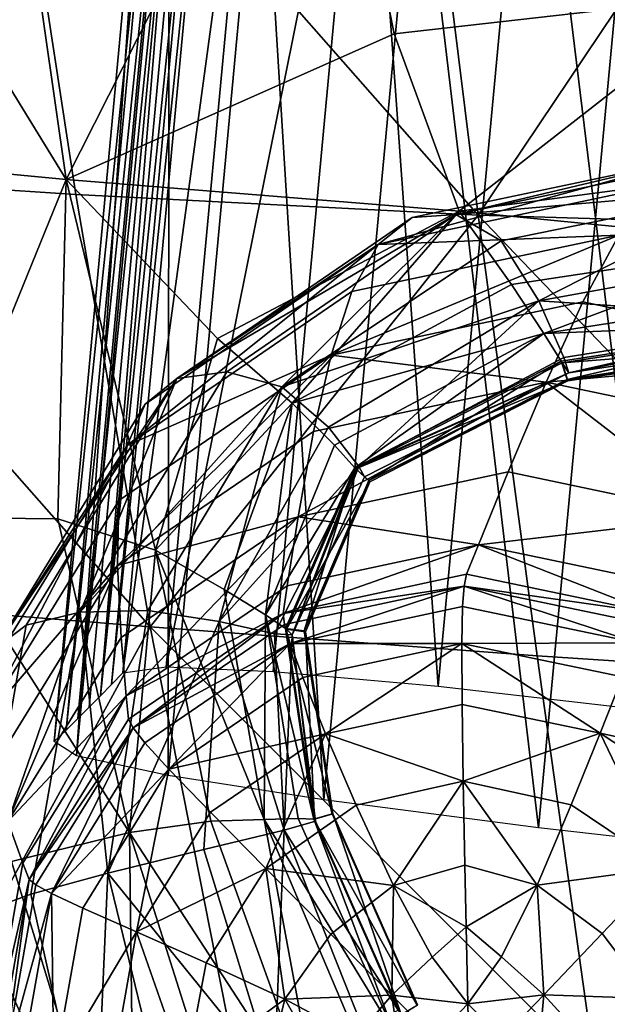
# Model space of a CAD drawing. Header units: millimetres. Extents: x -312 to 313, y -340 to 267.
# Tile 6 of 73: x -280 to -265, y -196 to -171. Entities that reach past the tile are written whole.
import ezdxf

# ---------------------------------------------------------------- set-up
doc = ezdxf.new("R2010")
doc.units = ezdxf.units.MM
doc.layers.add('Default', color=7, linetype='Continuous', true_color=0x000000)

msp = doc.modelspace()

# ---------------------------------------------------------------- linework, layer by layer
at = {"layer": 'Default', "color": 18, "true_color": 0x000000}
for points in [[(-287.382, -174.741, 680.151), (-279.033, -175.284, 679.368), (-281.118, -161.725, 679.309)], [(-268.726, -175.812, 677.901), (-270.413, -162.176, 677.564), (-281.118, -161.725, 679.309)], [(-268.726, -175.812, 677.901), (-281.118, -161.725, 679.309), (-279.033, -175.284, 679.368)], [(-279.286, -174.904, 658.354), (-281.007, -162.914, 659.059), (-272.714, -161.892, 656.569)], [(-279.286, -174.904, 658.354), (-272.714, -161.892, 656.569), (-270.876, -171.167, 656.03)], [(-277.828, -187.56, 431.767), (-276.721, -187.402, 437.274), (-274.341, -161.877, 435.977)], [(-277.828, -187.56, 431.767), (-274.341, -161.877, 435.977), (-275.448, -162.034, 430.469)], [(-276.721, -187.402, 437.274), (-271.6, -161.994, 439.999), (-274.341, -161.877, 435.977)], [(-262.119, -170.166, 654.902), (-270.876, -171.167, 656.03), (-272.714, -161.892, 656.569)], [(-278.118, -187.853, 425.529), (-275.448, -162.034, 430.469), (-275.738, -162.327, 424.231)], [(-278.118, -187.853, 425.529), (-277.828, -187.56, 431.767), (-275.448, -162.034, 430.469)], [(-276.721, -187.402, 437.274), (-273.98, -187.519, 441.297), (-271.6, -161.994, 439.999)], [(-269.749, -187.902, 443.694), (-271.6, -161.994, 439.999), (-273.98, -187.519, 441.297)], [(-269.749, -187.902, 443.694), (-267.368, -162.377, 442.397), (-271.6, -161.994, 439.999)], [(-278.407, -188.146, 419.311), (-278.118, -187.853, 425.529), (-275.738, -162.327, 424.231)], [(-278.407, -188.146, 419.311), (-275.738, -162.327, 424.231), (-276.027, -162.62, 418.013)], [(-268.726, -175.812, 677.901), (-259.742, -162.42, 675.447), (-270.413, -162.176, 677.564)], [(-264.167, -188.54, 444.324), (-267.368, -162.377, 442.397), (-269.749, -187.902, 443.694)], [(-268.726, -175.812, 677.901), (-258.463, -176.125, 676.013), (-259.742, -162.42, 675.447)], [(-264.167, -188.54, 444.324), (-261.787, -163.015, 443.025), (-267.368, -162.377, 442.397)], [(-276.34, -163.172, 411.819), (-278.407, -188.146, 419.311), (-276.027, -162.62, 418.013)], [(-279.286, -174.904, 658.354), (-286.61, -162.952, 662.482), (-281.007, -162.914, 659.059)], [(-279.286, -174.904, 658.354), (-284.569, -174.391, 662.537), (-286.61, -162.952, 662.482)], [(-278.985, -188.731, 406.896), (-278.696, -188.438, 413.103), (-276.34, -163.172, 411.819)], [(-278.985, -188.731, 406.896), (-276.34, -163.172, 411.819), (-276.604, -163.206, 405.598)], [(-276.34, -163.172, 411.819), (-278.696, -188.438, 413.103), (-278.407, -188.146, 419.311)], [(-279.28, -189.023, 400.35), (-276.604, -163.206, 405.598), (-276.9, -163.498, 399.052)], [(-279.28, -189.023, 400.35), (-278.985, -188.731, 406.896), (-276.604, -163.206, 405.598)], [(-279.592, -189.317, 393.126), (-279.28, -189.023, 400.35), (-276.9, -163.498, 399.052)], [(-279.592, -189.317, 393.126), (-276.9, -163.498, 399.052), (-277.211, -163.792, 391.828)], [(-279.021, -189.682, 386.565), (-279.592, -189.317, 393.126), (-277.211, -163.792, 391.828)], [(-279.021, -189.682, 386.565), (-277.211, -163.792, 391.828), (-276.641, -164.156, 385.267)], [(-276.671, -190.188, 382.006), (-279.021, -189.682, 386.565), (-276.641, -164.156, 385.267)], [(-276.671, -190.188, 382.006), (-276.641, -164.156, 385.267), (-274.291, -164.662, 380.708)], [(-272.677, -190.812, 379.273), (-276.671, -190.188, 382.006), (-274.291, -164.662, 380.708)], [(-272.677, -190.812, 379.273), (-274.291, -164.662, 380.708), (-270.297, -165.287, 377.976)], [(-267.176, -191.53, 378.193), (-272.677, -190.812, 379.273), (-270.297, -165.287, 377.976)], [(-267.176, -191.53, 378.193), (-270.297, -165.287, 377.976), (-264.796, -166.005, 376.895)], [(-261.594, -192.168, 378.822), (-267.176, -191.53, 378.193), (-264.796, -166.005, 376.895)], [(-262.119, -170.166, 654.902), (-269.207, -175.715, 653.618), (-270.876, -171.167, 656.03)], [(-262.119, -170.166, 654.902), (-261.304, -174.658, 653.035), (-269.207, -175.715, 653.618)], [(-279.286, -174.904, 658.354), (-270.876, -171.167, 656.03), (-269.207, -175.715, 653.618)], [(-279.286, -174.904, 658.354), (-282.815, -183.573, 662.536), (-284.569, -174.391, 662.537)], [(-263.27, -174.366, 395.031), (-264.197, -175.068, 342.362), (-271.287, -176.565, 342.573)], [(-263.27, -174.366, 395.031), (-271.287, -176.565, 342.573), (-270.419, -175.872, 395.242)], [(-263.27, -174.366, 395.031), (-270.419, -175.872, 395.242), (-269.295, -175.801, 447.902)], [(-263.27, -174.366, 395.031), (-269.295, -175.801, 447.902), (-262.334, -174.337, 447.696)], [(-261.462, -175.116, 501.9), (-262.334, -174.337, 447.696), (-269.295, -175.801, 447.902)], [(-287.382, -174.741, 680.151), (-277.135, -186.374, 679.483), (-279.033, -175.284, 679.368)], [(-287.382, -174.741, 680.151), (-285.205, -185.722, 680.07), (-277.135, -186.374, 679.483)], [(-260.867, -176.529, 649.104), (-269.207, -175.715, 653.618), (-261.304, -174.658, 653.035)], [(-279.286, -174.904, 658.354), (-279.498, -183.603, 658.644), (-282.815, -183.573, 662.536)], [(-279.286, -174.904, 658.354), (-276.991, -184.41, 654.492), (-279.498, -183.603, 658.644)], [(-279.286, -174.904, 658.354), (-275.402, -178.982, 654.236), (-276.991, -184.41, 654.492)], [(-279.286, -174.904, 658.354), (-269.207, -175.715, 653.618), (-275.402, -178.982, 654.236)], [(-268.726, -175.812, 677.901), (-279.033, -175.284, 679.368), (-277.135, -186.374, 679.483)], [(-265.12, -176.329, 285.778), (-271.287, -176.565, 342.573), (-264.197, -175.068, 342.362)], [(-261.462, -175.116, 501.9), (-269.295, -175.801, 447.902), (-268.137, -176.472, 502.092)], [(-261.462, -175.116, 501.9), (-268.137, -176.472, 502.092), (-267.169, -178.011, 559.356)], [(-261.462, -175.116, 501.9), (-267.169, -178.011, 559.356), (-260.724, -176.843, 559.186)], [(-276.447, -180.009, 395.446), (-269.295, -175.801, 447.902), (-270.419, -175.872, 395.242)], [(-276.447, -180.009, 395.446), (-275.164, -179.831, 448.1), (-269.295, -175.801, 447.902)], [(-273.491, -180.64, 649.391), (-275.402, -178.982, 654.236), (-269.207, -175.715, 653.618)], [(-273.756, -180.217, 502.276), (-269.295, -175.801, 447.902), (-275.164, -179.831, 448.1)], [(-273.756, -180.217, 502.276), (-268.137, -176.472, 502.092), (-269.295, -175.801, 447.902)], [(-273.491, -180.64, 649.391), (-269.207, -175.715, 653.618), (-267.874, -177.592, 649.251)], [(-260.867, -176.529, 649.104), (-267.874, -177.592, 649.251), (-269.207, -175.715, 653.618)], [(-268.726, -175.812, 677.901), (-277.135, -186.374, 679.483), (-267.208, -187.123, 678.245)], [(-276.447, -180.009, 395.446), (-270.419, -175.872, 395.242), (-271.287, -176.565, 342.573)], [(-268.726, -175.812, 677.901), (-267.208, -187.123, 678.245), (-257.297, -187.774, 676.56)], [(-268.726, -175.812, 677.901), (-257.297, -187.774, 676.56), (-258.463, -176.125, 676.013)], [(-277.723, -181.727, 286.174), (-277.263, -180.663, 342.775), (-271.287, -176.565, 342.573)], [(-277.723, -181.727, 286.174), (-271.287, -176.565, 342.573), (-271.959, -177.776, 285.98)], [(-276.447, -180.009, 395.446), (-271.287, -176.565, 342.573), (-277.263, -180.663, 342.775)], [(-273.756, -180.217, 502.276), (-267.169, -178.011, 559.356), (-268.137, -176.472, 502.092)], [(-265.12, -176.329, 285.778), (-272.495, -179.409, 221.551), (-271.959, -177.776, 285.98)], [(-265.12, -176.329, 285.778), (-266.042, -178.038, 221.361), (-272.495, -179.409, 221.551)], [(-265.12, -176.329, 285.778), (-271.959, -177.776, 285.98), (-271.287, -176.565, 342.573)], [(-260.867, -176.529, 649.104), (-267.04, -178.854, 642.845), (-267.874, -177.592, 649.251)], [(-260.867, -176.529, 649.104), (-260.432, -177.819, 642.781), (-267.04, -178.854, 642.845)], [(-265.12, -176.329, 285.778), (-259.517, -179.427, 221.192), (-266.042, -178.038, 221.361)], [(-260.214, -178.466, 605.462), (-260.724, -176.843, 559.186), (-267.169, -178.011, 559.356)], [(-277.723, -181.727, 286.174), (-271.959, -177.776, 285.98), (-272.495, -179.409, 221.551)], [(-273.491, -180.64, 649.391), (-267.874, -177.592, 649.251), (-267.04, -178.854, 642.845)], [(-260.124, -178.568, 636.471), (-267.04, -178.854, 642.845), (-260.432, -177.819, 642.781)], [(-273.756, -180.217, 502.276), (-272.564, -181.257, 559.517), (-267.169, -178.011, 559.356)], [(-271.781, -182.266, 605.762), (-267.169, -178.011, 559.356), (-272.564, -181.257, 559.517)], [(-266.981, -180.095, 153.034), (-272.495, -179.409, 221.551), (-266.042, -178.038, 221.361)], [(-271.781, -182.266, 605.762), (-266.532, -179.47, 605.613), (-267.169, -178.011, 559.356)], [(-260.214, -178.466, 605.462), (-267.169, -178.011, 559.356), (-266.532, -179.47, 605.613)], [(-266.981, -180.095, 153.034), (-266.042, -178.038, 221.361), (-259.517, -179.427, 221.192)], [(-260.124, -178.568, 636.471), (-266.599, -179.563, 636.603), (-267.04, -178.854, 642.845)], [(-260.124, -178.568, 636.471), (-266.445, -180.027, 636.64), (-266.599, -179.563, 636.603)], [(-260.214, -178.466, 605.462), (-266.532, -179.47, 605.613), (-266.399, -179.861, 629.327)], [(-260.124, -178.568, 636.471), (-260.133, -179.056, 636.505), (-266.445, -180.027, 636.64)], [(-260.214, -178.466, 605.462), (-266.399, -179.861, 629.327), (-260.036, -178.892, 629.176)], [(-260.11, -178.609, 635.885), (-266.399, -179.861, 629.327), (-266.575, -179.603, 636.018)], [(-266.575, -179.603, 636.018), (-260.123, -179.096, 635.919), (-260.11, -178.609, 635.885)], [(-260.11, -178.609, 635.885), (-260.036, -178.892, 629.176), (-266.399, -179.861, 629.327)], [(-273.491, -180.64, 649.391), (-276.991, -184.41, 654.492), (-275.402, -178.982, 654.236)], [(-273.491, -180.64, 649.391), (-267.04, -178.854, 642.845), (-272.404, -181.714, 642.91)], [(-271.887, -182.294, 636.756), (-272.404, -181.714, 642.91), (-267.04, -178.854, 642.845)], [(-271.887, -182.294, 636.756), (-267.04, -178.854, 642.845), (-266.599, -179.563, 636.603)], [(-266.445, -180.027, 636.64), (-260.133, -179.056, 636.505), (-260.123, -179.096, 635.919)], [(-266.575, -179.603, 636.018), (-266.425, -180.067, 636.055), (-260.123, -179.096, 635.919)], [(-266.445, -180.027, 636.64), (-260.123, -179.096, 635.919), (-266.425, -180.067, 636.055)], [(-277.966, -184.803, 153.371), (-272.495, -179.409, 221.551), (-272.941, -181.365, 153.206)], [(-277.966, -184.803, 153.371), (-277.937, -183.134, 221.733), (-272.495, -179.409, 221.551)], [(-277.723, -181.727, 286.174), (-272.495, -179.409, 221.551), (-277.937, -183.134, 221.733)], [(-266.981, -180.095, 153.034), (-272.941, -181.365, 153.206), (-272.495, -179.409, 221.551)], [(-266.599, -179.563, 636.603), (-271.527, -182.624, 636.792), (-271.887, -182.294, 636.756)], [(-271.781, -182.266, 605.762), (-266.399, -179.861, 629.327), (-266.532, -179.47, 605.613)], [(-266.599, -179.563, 636.603), (-266.445, -180.027, 636.64), (-271.527, -182.624, 636.792)], [(-266.981, -180.095, 153.034), (-259.517, -179.427, 221.192), (-260.957, -181.369, 152.88)], [(-276.447, -180.009, 395.446), (-278.927, -185.998, 448.257), (-275.164, -179.831, 448.1)], [(-273.756, -180.217, 502.276), (-275.164, -179.831, 448.1), (-278.927, -185.998, 448.257)], [(-271.857, -182.325, 636.171), (-266.575, -179.603, 636.018), (-266.399, -179.861, 629.327)], [(-271.857, -182.325, 636.171), (-266.425, -180.067, 636.055), (-266.575, -179.603, 636.018)], [(-276.447, -180.009, 395.446), (-277.263, -180.663, 342.775), (-281.095, -186.922, 342.935)], [(-276.447, -180.009, 395.446), (-281.095, -186.922, 342.935), (-280.311, -186.332, 395.609)], [(-276.447, -180.009, 395.446), (-280.311, -186.332, 395.609), (-278.927, -185.998, 448.257)], [(-266.981, -180.095, 153.034), (-267.956, -182.403, 84.718), (-273.335, -183.551, 84.868)], [(-266.981, -180.095, 153.034), (-273.335, -183.551, 84.868), (-272.941, -181.365, 153.206)], [(-271.857, -182.325, 636.171), (-266.399, -179.861, 629.327), (-271.635, -182.531, 629.489)], [(-271.857, -182.325, 636.171), (-271.501, -182.66, 636.207), (-266.425, -180.067, 636.055)], [(-271.781, -182.266, 605.762), (-271.635, -182.531, 629.489), (-266.399, -179.861, 629.327)], [(-271.527, -182.624, 636.792), (-266.445, -180.027, 636.64), (-266.425, -180.067, 636.055)], [(-271.527, -182.624, 636.792), (-266.425, -180.067, 636.055), (-271.501, -182.66, 636.207)], [(-266.981, -180.095, 153.034), (-262.52, -183.544, 84.584), (-267.956, -182.403, 84.718)], [(-266.981, -180.095, 153.034), (-260.957, -181.369, 152.88), (-262.52, -183.544, 84.584)], [(-273.756, -180.217, 502.276), (-278.927, -185.998, 448.257), (-277.193, -185.954, 502.422)], [(-273.756, -180.217, 502.276), (-277.193, -185.954, 502.422), (-275.36, -186.237, 559.644)], [(-273.756, -180.217, 502.276), (-275.36, -186.237, 559.644), (-272.564, -181.257, 559.517)], [(-277.723, -181.727, 286.174), (-281.095, -186.922, 342.935), (-277.263, -180.663, 342.775)], [(-273.491, -180.64, 649.391), (-275.238, -185.421, 649.48), (-276.991, -184.41, 654.492)], [(-273.491, -180.64, 649.391), (-274.177, -186.066, 643.006), (-275.238, -185.421, 649.48)], [(-273.491, -180.64, 649.391), (-272.404, -181.714, 642.91), (-274.177, -186.066, 643.006)], [(-277.966, -184.803, 153.371), (-272.941, -181.365, 153.206), (-273.335, -183.551, 84.868)], [(-271.781, -182.266, 605.762), (-272.564, -181.257, 559.517), (-275.36, -186.237, 559.644)], [(-277.723, -181.727, 286.174), (-277.937, -183.134, 221.733), (-281.425, -188.813, 221.877)], [(-277.723, -181.727, 286.174), (-281.425, -188.813, 221.877), (-281.419, -187.754, 286.329)], [(-277.723, -181.727, 286.174), (-281.419, -187.754, 286.329), (-281.095, -186.922, 342.935)], [(-271.887, -182.294, 636.756), (-274.177, -186.066, 643.006), (-272.404, -181.714, 642.91)], [(-271.781, -182.266, 605.762), (-275.36, -186.237, 559.644), (-273.946, -186.552, 605.883)], [(-271.887, -182.294, 636.756), (-273.665, -186.419, 636.912), (-274.177, -186.066, 643.006)], [(-271.781, -182.266, 605.762), (-273.946, -186.552, 605.883), (-273.491, -186.585, 629.637)], [(-271.887, -182.294, 636.756), (-273.18, -186.482, 636.936), (-273.665, -186.419, 636.912)], [(-271.857, -182.325, 636.171), (-273.491, -186.585, 629.637), (-273.638, -186.44, 636.325)], [(-273.638, -186.44, 636.325), (-271.501, -182.66, 636.207), (-271.857, -182.325, 636.171)], [(-271.781, -182.266, 605.762), (-273.491, -186.585, 629.637), (-271.635, -182.531, 629.489)], [(-271.857, -182.325, 636.171), (-271.635, -182.531, 629.489), (-273.491, -186.585, 629.637)], [(-271.887, -182.294, 636.756), (-271.527, -182.624, 636.792), (-273.18, -186.482, 636.936)], [(-268.719, -184.275, 32.548), (-273.335, -183.551, 84.868), (-267.956, -182.403, 84.718)], [(-273.18, -186.482, 636.936), (-271.527, -182.624, 636.792), (-271.501, -182.66, 636.207)], [(-268.719, -184.275, 32.548), (-267.956, -182.403, 84.718), (-262.52, -183.544, 84.584)], [(-273.638, -186.44, 636.325), (-273.153, -186.502, 636.35), (-271.501, -182.66, 636.207)], [(-273.18, -186.482, 636.936), (-271.501, -182.66, 636.207), (-273.153, -186.502, 636.35)], [(-277.966, -184.803, 153.371), (-281.425, -188.813, 221.877), (-277.937, -183.134, 221.733)], [(-277.657, -191.651, 658.626), (-280.687, -192.394, 662.426), (-282.815, -183.573, 662.536)], [(-277.657, -191.651, 658.626), (-282.815, -183.573, 662.536), (-279.498, -183.603, 658.644)], [(-277.657, -191.651, 658.626), (-279.498, -183.603, 658.644), (-276.991, -184.41, 654.492)], [(-277.966, -184.803, 153.371), (-273.335, -183.551, 84.868), (-277.871, -186.653, 85.011)], [(-277.747, -188.145, 32.804), (-277.871, -186.653, 85.011), (-273.335, -183.551, 84.868)], [(-277.747, -188.145, 32.804), (-273.335, -183.551, 84.868), (-273.616, -185.322, 32.679)], [(-268.719, -184.275, 32.548), (-273.616, -185.322, 32.679), (-273.335, -183.551, 84.868)], [(-268.719, -184.275, 32.548), (-262.52, -183.544, 84.584), (-263.768, -185.309, 32.432)], [(-268.719, -184.275, 32.548), (-269.022, -185.027, 12.661), (-273.723, -186.033, 12.784)], [(-268.719, -184.275, 32.548), (-273.723, -186.033, 12.784), (-273.616, -185.322, 32.679)], [(-268.719, -184.275, 32.548), (-264.271, -186.017, 12.55), (-269.022, -185.027, 12.661)], [(-268.719, -184.275, 32.548), (-263.768, -185.309, 32.432), (-264.271, -186.017, 12.55)], [(-277.657, -191.651, 658.626), (-276.991, -184.41, 654.492), (-275.572, -191.363, 654.514)], [(-274.21, -191.316, 649.521), (-276.991, -184.41, 654.492), (-275.238, -185.421, 649.48)], [(-274.21, -191.316, 649.521), (-275.572, -191.363, 654.514), (-276.991, -184.41, 654.492)], [(-277.966, -184.803, 153.371), (-281.188, -190.039, 153.502), (-281.425, -188.813, 221.877)], [(-277.966, -184.803, 153.371), (-280.779, -191.37, 85.124), (-281.188, -190.039, 153.502)], [(-277.966, -184.803, 153.371), (-277.871, -186.653, 85.011), (-280.779, -191.37, 85.124)], [(-269.085, -185.33, 9.299), (-273.723, -186.033, 12.784), (-269.022, -185.027, 12.661)], [(-269.085, -185.33, 9.299), (-269.022, -185.027, 12.661), (-264.271, -186.017, 12.55)], [(-277.747, -188.145, 32.804), (-273.616, -185.322, 32.679), (-273.723, -186.033, 12.784)], [(-269.085, -185.33, 9.299), (-273.689, -186.316, 9.42), (-273.723, -186.033, 12.784)], [(-269.085, -185.33, 9.299), (-273.545, -186.804, 6.826), (-273.689, -186.316, 9.42)], [(-269.085, -185.33, 9.299), (-269.127, -185.857, 6.711), (-273.545, -186.804, 6.826)], [(-269.085, -185.33, 9.299), (-264.66, -186.787, 6.606), (-269.127, -185.857, 6.711)], [(-269.085, -185.33, 9.299), (-264.433, -186.299, 9.191), (-264.66, -186.787, 6.606)], [(-269.085, -185.33, 9.299), (-264.271, -186.017, 12.55), (-264.433, -186.299, 9.191)], [(-274.21, -191.316, 649.521), (-275.238, -185.421, 649.48), (-274.177, -186.066, 643.006)], [(-282.627, -196.426, 679.988), (-277.135, -186.374, 679.483), (-285.205, -185.722, 680.07)], [(-269.145, -186.805, 4.68), (-273.545, -186.804, 6.826), (-269.127, -185.857, 6.711)], [(-269.145, -186.805, 4.68), (-269.127, -185.857, 6.711), (-264.66, -186.787, 6.606)], [(-281.608, -193.753, 395.708), (-280.191, -193.237, 448.354), (-278.927, -185.998, 448.257)], [(-281.608, -193.753, 395.708), (-278.927, -185.998, 448.257), (-280.311, -186.332, 395.609)], [(-278.212, -192.692, 502.512), (-278.927, -185.998, 448.257), (-280.191, -193.237, 448.354)], [(-278.212, -192.692, 502.512), (-277.193, -185.954, 502.422), (-278.927, -185.998, 448.257)], [(-278.212, -192.692, 502.512), (-275.36, -186.237, 559.644), (-277.193, -185.954, 502.422)], [(-277.747, -188.145, 32.804), (-273.723, -186.033, 12.784), (-277.687, -188.741, 12.901)], [(-277.571, -188.968, 9.534), (-277.687, -188.741, 12.901), (-273.723, -186.033, 12.784)], [(-277.571, -188.968, 9.534), (-273.723, -186.033, 12.784), (-273.689, -186.316, 9.42)], [(-274.21, -191.316, 649.521), (-274.177, -186.066, 643.006), (-273.342, -191.296, 643.075)], [(-272.937, -191.311, 637.002), (-273.342, -191.296, 643.075), (-274.177, -186.066, 643.006)], [(-272.937, -191.311, 637.002), (-274.177, -186.066, 643.006), (-273.665, -186.419, 636.912)], [(-282.627, -196.426, 679.988), (-275.027, -197.026, 679.559), (-277.135, -186.374, 679.483)], [(-281.608, -193.753, 395.708), (-280.311, -186.332, 395.609), (-281.095, -186.922, 342.935)], [(-278.212, -192.692, 502.512), (-275.756, -192.089, 559.722), (-275.36, -186.237, 559.644)], [(-277.571, -188.968, 9.534), (-273.689, -186.316, 9.42), (-273.545, -186.804, 6.826)], [(-265.718, -197.803, 678.518), (-277.135, -186.374, 679.483), (-275.027, -197.026, 679.559)], [(-265.718, -197.803, 678.518), (-267.208, -187.123, 678.245), (-277.135, -186.374, 679.483)], [(-273.693, -191.594, 605.954), (-275.36, -186.237, 559.644), (-275.756, -192.089, 559.722)], [(-273.693, -191.594, 605.954), (-273.946, -186.552, 605.883), (-275.36, -186.237, 559.644)], [(-273.665, -186.419, 636.912), (-273.18, -186.482, 636.936), (-272.467, -191.174, 637.015)], [(-273.665, -186.419, 636.912), (-272.467, -191.174, 637.015), (-272.937, -191.311, 637.002)], [(-277.747, -188.145, 32.804), (-280.779, -191.37, 85.124), (-277.871, -186.653, 85.011)], [(-273.693, -191.594, 605.954), (-273.491, -186.585, 629.637), (-273.946, -186.552, 605.883)], [(-273.693, -191.594, 605.954), (-272.896, -191.365, 629.719), (-273.491, -186.585, 629.637)], [(-272.919, -191.313, 636.415), (-273.638, -186.44, 636.325), (-273.491, -186.585, 629.637)], [(-272.919, -191.313, 636.415), (-273.153, -186.502, 636.35), (-273.638, -186.44, 636.325)], [(-272.919, -191.313, 636.415), (-273.491, -186.585, 629.637), (-272.896, -191.365, 629.719)], [(-272.467, -191.174, 637.015), (-273.18, -186.482, 636.936), (-273.153, -186.502, 636.35)], [(-272.919, -191.313, 636.415), (-272.449, -191.177, 636.428), (-273.153, -186.502, 636.35)], [(-272.467, -191.174, 637.015), (-273.153, -186.502, 636.35), (-272.449, -191.177, 636.428)], [(-277.571, -188.968, 9.534), (-273.545, -186.804, 6.826), (-277.271, -189.348, 6.936)], [(-276.655, -190.024, 4.889), (-277.271, -189.348, 6.936), (-273.545, -186.804, 6.826)], [(-276.655, -190.024, 4.889), (-273.545, -186.804, 6.826), (-273.22, -187.677, 4.788)], [(-269.145, -186.805, 4.68), (-273.22, -187.677, 4.788), (-273.545, -186.804, 6.826)], [(-269.145, -186.805, 4.68), (-272.637, -189.12, 3.088), (-273.22, -187.677, 4.788)], [(-269.145, -186.805, 4.68), (-269.138, -188.37, 2.997), (-272.637, -189.12, 3.088)], [(-269.145, -186.805, 4.68), (-264.66, -186.787, 6.606), (-265.026, -187.662, 4.585)], [(-269.145, -186.805, 4.68), (-265.026, -187.662, 4.585), (-265.6, -189.108, 2.915)], [(-269.145, -186.805, 4.68), (-265.6, -189.108, 2.915), (-269.138, -188.37, 2.997)], [(-265.718, -197.803, 678.518), (-257.297, -187.774, 676.56), (-267.208, -187.123, 678.245)], [(-276.655, -190.024, 4.889), (-273.22, -187.677, 4.788), (-272.637, -189.12, 3.088)], [(-261.471, -189.999, 4.513), (-265.6, -189.108, 2.915), (-265.026, -187.662, 4.585)], [(-265.718, -197.803, 678.518), (-256.379, -198.632, 677.051), (-257.297, -187.774, 676.56)], [(-277.747, -188.145, 32.804), (-280.394, -192.435, 32.901), (-280.779, -191.37, 85.124)], [(-277.747, -188.145, 32.804), (-280.229, -192.856, 12.993), (-280.394, -192.435, 32.901)], [(-277.747, -188.145, 32.804), (-277.687, -188.741, 12.901), (-280.229, -192.856, 12.993)], [(-269.11, -190.337, 1.721), (-272.637, -189.12, 3.088), (-269.138, -188.37, 2.997)], [(-269.11, -190.337, 1.721), (-269.138, -188.37, 2.997), (-265.6, -189.108, 2.915)], [(-277.571, -188.968, 9.534), (-280.229, -192.856, 12.993), (-277.687, -188.741, 12.901)], [(-277.571, -188.968, 9.534), (-280.059, -192.996, 9.625), (-280.229, -192.856, 12.993)], [(-277.571, -188.968, 9.534), (-279.66, -193.215, 7.022), (-280.059, -192.996, 9.625)], [(-277.571, -188.968, 9.534), (-277.271, -189.348, 6.936), (-279.66, -193.215, 7.022)], [(-276.655, -190.024, 4.889), (-272.637, -189.12, 3.088), (-275.588, -191.135, 3.175)], [(-274.17, -192.58, 1.862), (-275.588, -191.135, 3.175), (-272.637, -189.12, 3.088)], [(-274.17, -192.58, 1.862), (-272.637, -189.12, 3.088), (-271.847, -190.955, 1.793)], [(-269.11, -190.337, 1.721), (-271.847, -190.955, 1.793), (-272.637, -189.12, 3.088)], [(-269.11, -190.337, 1.721), (-265.6, -189.108, 2.915), (-266.343, -190.945, 1.657)], [(-263.938, -192.563, 1.609), (-266.343, -190.945, 1.657), (-265.6, -189.108, 2.915)], [(-263.938, -192.563, 1.609), (-265.6, -189.108, 2.915), (-262.547, -191.113, 2.853)], [(-261.471, -189.999, 4.513), (-262.547, -191.113, 2.853), (-265.6, -189.108, 2.915)], [(-276.655, -190.024, 4.889), (-279.66, -193.215, 7.022), (-277.271, -189.348, 6.936)], [(-276.655, -190.024, 4.889), (-278.859, -193.59, 4.968), (-279.66, -193.215, 7.022)], [(-276.655, -190.024, 4.889), (-277.481, -194.198, 3.244), (-278.859, -193.59, 4.968)], [(-276.655, -190.024, 4.889), (-275.588, -191.135, 3.175), (-277.481, -194.198, 3.244)], [(-269.11, -190.337, 1.721), (-270.898, -193.009, 0.964), (-271.847, -190.955, 1.793)], [(-269.11, -190.337, 1.721), (-269.068, -192.487, 0.915), (-270.898, -193.009, 0.964)], [(-269.11, -190.337, 1.721), (-266.343, -190.945, 1.657), (-267.214, -193.001, 0.873)], [(-269.11, -190.337, 1.721), (-267.214, -193.001, 0.873), (-269.068, -192.487, 0.915)], [(-274.17, -192.58, 1.862), (-271.847, -190.955, 1.793), (-270.898, -193.009, 0.964)], [(-263.938, -192.563, 1.609), (-267.214, -193.001, 0.873), (-266.343, -190.945, 1.657)], [(-274.17, -192.58, 1.862), (-277.481, -194.198, 3.244), (-275.588, -191.135, 3.175)], [(-272.937, -191.311, 637.002), (-272.467, -191.174, 637.015), (-270.286, -196.09, 636.968)], [(-270.701, -196.321, 636.369), (-272.449, -191.177, 636.428), (-272.919, -191.313, 636.415)], [(-270.286, -196.09, 636.968), (-272.467, -191.174, 637.015), (-272.449, -191.177, 636.428)], [(-270.701, -196.321, 636.369), (-270.281, -196.07, 636.382), (-272.449, -191.177, 636.428)], [(-270.286, -196.09, 636.968), (-272.449, -191.177, 636.428), (-270.281, -196.07, 636.382)], [(-281.283, -197.455, 32.959), (-280.779, -191.37, 85.124), (-280.394, -192.435, 32.901)], [(-277.657, -191.651, 658.626), (-275.572, -191.363, 654.514), (-272.745, -199.207, 654.426)], [(-274.21, -191.316, 649.521), (-272.745, -199.207, 654.426), (-275.572, -191.363, 654.514)], [(-274.21, -191.316, 649.521), (-273.342, -191.296, 643.075), (-270.881, -196.789, 643.06)], [(-274.21, -191.316, 649.521), (-270.881, -196.789, 643.06), (-271.504, -197.709, 649.515)], [(-274.21, -191.316, 649.521), (-271.504, -197.709, 649.515), (-272.745, -199.207, 654.426)], [(-273.693, -191.594, 605.954), (-270.776, -196.214, 629.688), (-272.896, -191.365, 629.719)], [(-272.937, -191.311, 637.002), (-270.881, -196.789, 643.06), (-273.342, -191.296, 643.075)], [(-272.937, -191.311, 637.002), (-270.286, -196.09, 636.968), (-270.705, -196.343, 636.957)], [(-272.937, -191.311, 637.002), (-270.705, -196.343, 636.957), (-270.881, -196.789, 643.06)], [(-272.919, -191.313, 636.415), (-270.776, -196.214, 629.688), (-270.701, -196.321, 636.369)], [(-272.919, -191.313, 636.415), (-272.896, -191.365, 629.719), (-270.776, -196.214, 629.688)], [(-277.657, -191.651, 658.626), (-277.527, -202.75, 662.155), (-280.687, -192.394, 662.426)], [(-277.657, -191.651, 658.626), (-274.715, -200.986, 658.428), (-277.527, -202.75, 662.155)], [(-277.657, -191.651, 658.626), (-272.745, -199.207, 654.426), (-274.715, -200.986, 658.428)], [(-273.693, -191.594, 605.954), (-275.756, -192.089, 559.722), (-273.951, -197.952, 559.734)], [(-273.693, -191.594, 605.954), (-273.951, -197.952, 559.734), (-271.687, -196.658, 605.952)], [(-273.693, -191.594, 605.954), (-271.687, -196.658, 605.952), (-270.776, -196.214, 629.688)], [(-278.212, -192.692, 502.512), (-273.951, -197.952, 559.734), (-275.756, -192.089, 559.722)], [(-283.912, -193.3, 665.857), (-280.687, -192.394, 662.426), (-277.527, -202.75, 662.155)], [(-281.283, -197.455, 32.959), (-280.394, -192.435, 32.901), (-280.229, -192.856, 12.993)], [(-278.212, -192.692, 502.512), (-280.191, -193.237, 448.354), (-278.561, -200.489, 448.371)], [(-278.212, -192.692, 502.512), (-278.561, -200.489, 448.371), (-276.575, -199.441, 502.528)], [(-278.212, -192.692, 502.512), (-276.575, -199.441, 502.528), (-273.951, -197.952, 559.734)], [(-274.17, -192.58, 1.862), (-275.699, -194.992, 1.916), (-277.481, -194.198, 3.244)], [(-274.17, -192.58, 1.862), (-273.683, -195.927, 1.054), (-275.699, -194.992, 1.916)], [(-274.17, -192.58, 1.862), (-272.503, -194.259, 1.012), (-273.683, -195.927, 1.054)], [(-274.17, -192.58, 1.862), (-270.898, -193.009, 0.964), (-272.503, -194.259, 1.012)], [(-269.033, -194.076, 0.583), (-270.898, -193.009, 0.964), (-269.068, -192.487, 0.915)], [(-269.033, -194.076, 0.583), (-269.068, -192.487, 0.915), (-267.214, -193.001, 0.873)], [(-263.938, -192.563, 1.609), (-265.546, -194.245, 0.841), (-267.214, -193.001, 0.873)], [(-263.938, -192.563, 1.609), (-264.282, -195.911, 0.82), (-265.546, -194.245, 0.841)], [(-281.283, -197.455, 32.959), (-280.229, -192.856, 12.993), (-281.081, -197.671, 13.047)], [(-280.893, -197.71, 9.677), (-281.081, -197.671, 13.047), (-280.229, -192.856, 12.993)], [(-280.893, -197.71, 9.677), (-280.229, -192.856, 12.993), (-280.059, -192.996, 9.625)], [(-281.608, -193.753, 395.708), (-278.561, -200.489, 448.371), (-280.191, -193.237, 448.354)], [(-280.893, -197.71, 9.677), (-280.059, -192.996, 9.625), (-279.66, -193.215, 7.022)], [(-280.893, -197.71, 9.677), (-279.66, -193.215, 7.022), (-280.461, -197.739, 7.074)], [(-279.597, -197.763, 5.016), (-280.461, -197.739, 7.074), (-279.66, -193.215, 7.022)], [(-279.597, -197.763, 5.016), (-279.66, -193.215, 7.022), (-278.859, -193.59, 4.968)], [(-270.938, -195.824, 0.486), (-272.503, -194.259, 1.012), (-270.898, -193.009, 0.964)], [(-270.938, -195.824, 0.486), (-270.898, -193.009, 0.964), (-269.906, -194.851, 0.474)], [(-269.033, -194.076, 0.583), (-269.906, -194.851, 0.474), (-270.898, -193.009, 0.964)], [(-269.033, -194.076, 0.583), (-267.214, -193.001, 0.873), (-268.124, -194.846, 0.43)], [(-267.045, -195.814, 0.389), (-268.124, -194.846, 0.43), (-267.214, -193.001, 0.873)], [(-267.045, -195.814, 0.389), (-267.214, -193.001, 0.873), (-265.546, -194.245, 0.841)], [(-283.912, -193.3, 665.857), (-277.527, -202.75, 662.155), (-280.488, -204.381, 665.539)], [(-279.597, -197.763, 5.016), (-278.859, -193.59, 4.968), (-277.481, -194.198, 3.244)], [(-281.608, -193.753, 395.708), (-280.718, -201.618, 343.052), (-279.932, -201.185, 395.725)], [(-281.608, -193.753, 395.708), (-279.932, -201.185, 395.725), (-278.561, -200.489, 448.371)], [(-279.597, -197.763, 5.016), (-277.481, -194.198, 3.244), (-278.116, -197.781, 3.285)], [(-276.227, -197.796, 1.949), (-278.116, -197.781, 3.285), (-277.481, -194.198, 3.244)], [(-276.227, -197.796, 1.949), (-277.481, -194.198, 3.244), (-275.699, -194.992, 1.916)], [(-269.033, -194.076, 0.583), (-268.988, -196.05, 0.191), (-269.906, -194.851, 0.474)], [(-269.033, -194.076, 0.583), (-268.124, -194.846, 0.43), (-268.988, -196.05, 0.191)], [(-267.045, -195.814, 0.389), (-265.546, -194.245, 0.841), (-264.282, -195.911, 0.82)], [(-270.938, -195.824, 0.486), (-273.683, -195.927, 1.054), (-272.503, -194.259, 1.012)], [(-276.227, -197.796, 1.949), (-275.699, -194.992, 1.916), (-273.683, -195.927, 1.054)], [(-270.938, -195.824, 0.486), (-269.906, -194.851, 0.474), (-268.988, -196.05, 0.191)], [(-267.045, -195.814, 0.389), (-268.988, -196.05, 0.191), (-268.124, -194.846, 0.43)], [(-276.227, -197.796, 1.949), (-273.683, -195.927, 1.054), (-274.142, -197.804, 1.078)], [(-272.594, -197.807, 0.697), (-274.142, -197.804, 1.078), (-273.683, -195.927, 1.054)], [(-270.938, -195.824, 0.486), (-271.863, -196.9, 0.537), (-273.683, -195.927, 1.054)], [(-272.594, -197.807, 0.697), (-273.683, -195.927, 1.054), (-271.863, -196.9, 0.537)], [(-270.938, -195.824, 0.486), (-270.667, -197.811, 0.245), (-271.863, -196.9, 0.537)], [(-270.938, -195.824, 0.486), (-269.828, -196.932, 0.137), (-270.667, -197.811, 0.245)], [(-270.938, -195.824, 0.486), (-268.988, -196.05, 0.191), (-269.828, -196.932, 0.137)], [(-267.045, -195.814, 0.389), (-268.105, -196.929, 0.095), (-268.988, -196.05, 0.191)], [(-267.045, -195.814, 0.389), (-267.22, -197.806, 0.16), (-268.105, -196.929, 0.095)], [(-267.045, -195.814, 0.389), (-266.064, -196.89, 0.393), (-267.22, -197.806, 0.16)], [(-267.045, -195.814, 0.389), (-264.282, -195.911, 0.82), (-266.064, -196.89, 0.393)], [(-265.283, -197.797, 0.516), (-266.064, -196.89, 0.393), (-264.282, -195.911, 0.82)], [(-268.945, -197.812), (-269.828, -196.932, 0.137), (-268.988, -196.05, 0.191)], [(-268.945, -197.812), (-268.988, -196.05, 0.191), (-268.105, -196.929, 0.095)]]:
    msp.add_3dface(points, dxfattribs=at)

doc.saveas('drawing.dxf')
